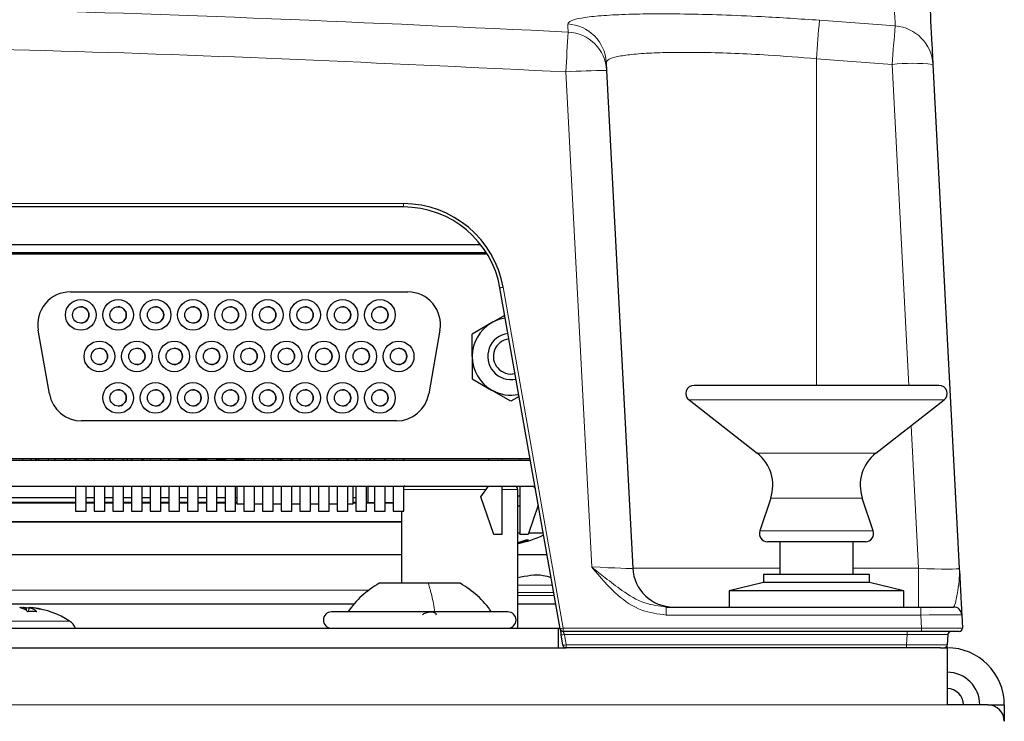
# Paper-space layout 'Blatt5' of a CAD drawing. Header units: millimetres. Extents: x 5 to 418, y 2 to 292.
# Tile 22 of 28: x 259 to 289, y 211 to 233. Entities that reach past the tile are written whole.
import ezdxf

# ---------------------------------------------------------------- set-up
doc = ezdxf.new("R2010")
doc.units = ezdxf.units.MM

psp = doc.layouts.new('Blatt5')

# ---------------------------------------------------------------- linework, layer by layer
at = {"color": 7, "linetype": 'Continuous', "lineweight": 18}
for p, q in [((283.7701, 232.5985), (286.0912, 232.4246)), ((283.6802, 231.4209), (283.6802, 221.417)), ((285.9956, 231.2474), (283.6802, 231.4209)), ((286.5108, 221.417), (285.9956, 231.2474)), ((276.7998, 215.859), (276.0055, 231.0159)), ((210.828, 226.9826), (271.0325, 226.9826)), ((271.0325, 226.8808), (271.0325, 226.9826)), ((272.7552, 225.4808), (272.7552, 225.4416)), ((274.0854, 224.4209), (275.926, 213.9825)), ((282.6603, 220.97), (279.7763, 220.97)), ((287.5842, 220.97), (282.6603, 220.97)), ((286.8044, 215.8154), (286.5755, 220.182)), ((283.2051, 219.3408), (281.8616, 219.3408)), ((285.4989, 219.3408), (283.2051, 219.3408)), ((264.904, 219.1583), (264.904, 219.1635)), ((265.5302, 219.1308), (265.5302, 219.1583)), ((271.0479, 218.2308), (273.5624, 218.2308)), ((274.0504, 218.2308), (274.5327, 218.2308)), ((283.3137, 217.9592), (282.2774, 217.9592)), ((285.0831, 217.9592), (283.3137, 217.9592)), ((283.2264, 216.9601), (281.9432, 216.9601)), ((285.4173, 216.9601), (283.2264, 216.9601)), ((278.0527, 215.8154), (282.5552, 215.8154)), ((284.8052, 215.8154), (286.8044, 215.8154)), ((286.8044, 215.8154), (286.8044, 214.6308)), ((274.5327, 215.2981), (275.5922, 215.2981)), ((257.2802, 215.144), (269.9674, 215.144)), ((275.6321, 215.0715), (274.5327, 215.0715)), ((274.5327, 214.9808), (275.6481, 214.9808)), ((279.0813, 214.3852), (279.0813, 214.6308)), ((286.877, 214.3852), (279.0813, 214.3852)), ((286.877, 214.3852), (286.877, 214.6308)), ((286.8981, 213.9825), (286.877, 214.3852)), ((257.8554, 214.2019), (259.9139, 214.2019)), ((259.9139, 214.2019), (260.8051, 214.2019)), ((275.926, 213.9825), (286.8981, 213.9825)), ((275.926, 213.9825), (275.926, 213.8808)), ((286.4532, 213.786), (275.9594, 213.786)), ((275.9594, 213.786), (276.0142, 213.4756)), ((286.4369, 213.4756), (286.4532, 213.786)), ((286.4532, 213.8808), (286.4532, 213.786)), ((286.8981, 213.9825), (286.8981, 213.8808)), ((276.0142, 213.4756), (286.4369, 213.4756)), ((276.0142, 213.3808), (276.0142, 213.4756)), ((286.4369, 213.3808), (286.4369, 213.4756)), ((126.1802, 211.6308), (287.6802, 211.6308))]:
    psp.add_line(p, q, dxfattribs=at)
at = {"color": 7, "linetype": 'Continuous', "lineweight": 25}
for p, q in [((277.2409, 231.3045), (277.2537, 231.0595)), ((287.2439, 231.2474), (288.0527, 215.8154)), ((277.2537, 231.0595), (278.0527, 215.8154)), ((271.0325, 226.8808), (210.828, 226.8808)), ((217.767, 225.7308), (273.3942, 225.7308)), ((273.5702, 225.4808), (221.2552, 225.4808)), ((256.8504, 225.4416), (273.5946, 225.4416)), ((260.0552, 225.4416), (260.0552, 225.4808)), ((266.0552, 225.4808), (266.0552, 225.4416)), ((267.2552, 225.4416), (267.2552, 225.4808)), ((269.2694, 225.4808), (269.2701, 225.4416)), ((275.8275, 213.9634), (273.987, 224.4018)), ((260.8354, 224.2791), (271.1654, 224.2791)), ((273.7316, 223.3325), (274.1345, 223.565)), ((260.1944, 221.1554), (259.8506, 223.1054)), ((272.1502, 223.1054), (271.8064, 221.1554)), ((273.7316, 223.3325), (273.1379, 222.9897)), ((273.1379, 222.3041), (273.1379, 222.9897)), ((273.1379, 222.3041), (273.1379, 221.6185)), ((273.1379, 221.6185), (273.7316, 221.2756)), ((274.3254, 221.7649), (274.4493, 221.7794)), ((287.4302, 221.417), (279.9302, 221.417)), ((274.3254, 220.9328), (273.7316, 221.2756)), ((274.5734, 221.076), (274.3254, 220.9328)), ((279.7763, 220.97), (281.8616, 219.3408)), ((285.4989, 219.3408), (287.5842, 220.97)), ((270.8215, 220.3291), (261.1792, 220.3291)), ((232.4302, 219.1308), (274.9164, 219.1308)), ((274.9101, 219.1666), (256.8504, 219.1666)), ((259.3802, 219.1308), (259.3802, 219.1666)), ((259.6302, 219.1308), (259.6302, 219.1666)), ((259.7802, 219.1308), (259.7802, 219.1666)), ((259.8052, 219.1308), (259.8052, 219.1666)), ((259.8552, 219.1666), (259.8552, 219.1308)), ((260.1552, 219.1666), (260.1552, 219.1308)), ((260.3552, 219.1666), (260.3552, 219.1308)), ((260.6552, 219.1666), (260.6552, 219.1308)), ((260.7052, 219.1666), (260.7052, 219.1308)), ((260.8302, 219.1308), (260.8302, 219.1666)), ((260.9802, 219.1308), (260.9802, 219.1666)), ((260.9904, 219.1666), (260.9904, 219.1308)), ((261.3154, 219.1308), (261.3154, 219.1666)), ((261.3802, 219.1308), (261.3802, 219.1666)), ((261.5629, 219.1666), (261.5629, 219.1308)), ((261.8879, 219.1308), (261.8879, 219.1666)), ((262.0302, 219.1308), (262.0302, 219.1666)), ((262.1354, 219.1666), (262.1354, 219.1308)), ((262.4604, 219.1308), (262.4604, 219.1666)), ((262.5802, 219.1308), (262.5802, 219.1666)), ((262.7079, 219.1666), (262.7079, 219.1308)), ((263.0329, 219.1308), (263.0329, 219.1666)), ((263.0552, 219.1666), (263.0552, 219.1308)), ((263.2804, 219.1666), (263.2804, 219.1308)), ((263.6054, 219.1308), (263.6054, 219.1666)), ((263.8529, 219.1666), (263.8529, 219.1308)), ((264.1779, 219.1308), (264.1779, 219.1666)), ((264.1779, 219.1583), (264.4254, 219.1583)), ((264.1802, 219.1308), (264.1802, 219.1583)), ((264.4254, 219.1666), (264.4254, 219.1308)), ((264.7504, 219.1308), (264.7504, 219.1666)), ((264.7504, 219.1583), (264.8952, 219.1583)), ((264.8302, 219.1308), (264.8302, 219.1583)), ((264.8952, 219.1583), (264.904, 219.1583)), ((264.904, 219.1583), (264.9052, 219.1583)), ((264.9052, 219.1583), (264.9052, 219.1666)), ((264.9052, 219.1583), (264.9052, 219.1666)), ((264.9052, 219.1583), (264.9979, 219.1583)), ((264.9802, 219.1308), (264.9802, 219.1583)), ((264.9979, 219.1666), (264.9979, 219.1308)), ((265.3229, 219.1308), (265.3229, 219.1666)), ((265.3229, 219.1583), (265.5704, 219.1583)), ((265.3802, 219.1308), (265.3802, 219.1583)), ((265.5704, 219.1666), (265.5704, 219.1308)), ((265.8954, 219.1308), (265.8954, 219.1666)), ((265.8954, 219.1583), (265.9052, 219.1583)), ((265.9052, 219.1666), (265.9052, 219.1583)), ((265.9052, 219.1583), (266.1429, 219.1583)), ((266.1429, 219.1666), (266.1429, 219.1308)), ((266.4679, 219.1308), (266.4679, 219.1666)), ((266.7052, 219.1666), (266.7052, 219.1308)), ((266.7154, 219.1666), (266.7154, 219.1308)), ((267.0404, 219.1308), (267.0404, 219.1666)), ((267.2052, 219.1308), (267.2052, 219.1666)), ((267.2552, 219.1666), (267.2552, 219.1308)), ((267.2552, 219.1583), (267.2802, 219.1583)), ((267.2802, 219.1308), (267.2802, 219.1666)), ((267.2879, 219.1666), (267.2879, 219.1308)), ((267.6129, 219.1308), (267.6129, 219.1666)), ((267.8604, 219.1666), (267.8604, 219.1308)), ((268.1854, 219.1308), (268.1854, 219.1666)), ((268.4329, 219.1666), (268.4329, 219.1308)), ((268.7579, 219.1308), (268.7579, 219.1666)), ((269.0054, 219.1666), (269.0054, 219.1308)), ((269.3304, 219.1308), (269.3304, 219.1666)), ((269.5779, 219.1666), (269.5779, 219.1308)), ((269.9029, 219.1308), (269.9029, 219.1666)), ((270.0046, 219.1666), (270.0052, 219.1308)), ((270.1504, 219.1666), (270.1504, 219.1308)), ((270.4754, 219.1308), (270.4754, 219.1666)), ((270.7229, 219.1666), (270.7229, 219.1308)), ((271.0479, 219.1308), (271.0479, 219.1666)), ((273.6504, 219.1308), (273.6504, 219.1666)), ((274.0504, 219.1666), (274.0504, 219.1308)), ((274.6004, 219.1666), (274.6004, 219.1308)), ((221.2552, 218.3308), (275.0574, 218.3308)), ((260.9904, 218.3308), (260.9904, 217.5666)), ((261.3154, 217.5666), (261.3154, 218.3308)), ((261.5629, 218.3308), (261.5629, 217.5666)), ((261.8879, 217.5666), (261.8879, 218.3308)), ((262.1354, 218.3308), (262.1354, 217.5666)), ((262.4604, 217.5666), (262.4604, 218.3308)), ((262.7079, 218.3308), (262.7079, 217.5666)), ((263.0329, 217.5666), (263.0329, 218.3308)), ((263.2804, 218.3308), (263.2804, 217.5666)), ((263.6054, 217.5666), (263.6054, 218.3308)), ((263.8529, 218.3308), (263.8529, 217.5666)), ((264.1779, 217.5666), (264.1779, 218.3308)), ((264.4254, 218.3308), (264.4254, 217.5666)), ((264.7504, 217.5666), (264.7504, 218.3308)), ((264.9979, 218.3308), (264.9979, 217.5666)), ((265.3229, 217.5666), (265.3229, 218.3308)), ((265.5704, 218.3308), (265.5704, 217.5666)), ((265.8954, 217.5666), (265.8954, 218.3308)), ((265.9302, 218.3308), (265.9302, 217.7808)), ((266.1429, 218.3308), (266.1429, 217.5666)), ((266.4679, 217.5666), (266.4679, 218.3308)), ((266.7154, 218.3308), (266.7154, 217.5666)), ((267.0404, 217.5666), (267.0404, 218.3308)), ((267.2879, 218.3308), (267.2879, 217.5666)), ((267.6129, 217.5666), (267.6129, 218.3308)), ((267.8604, 218.3308), (267.8604, 217.5666)), ((268.1854, 217.5666), (268.1854, 218.3308)), ((268.4329, 218.3308), (268.4329, 217.5666)), ((268.7579, 217.5666), (268.7579, 218.3308)), ((269.0054, 218.3308), (269.0054, 217.5666)), ((269.3304, 217.5666), (269.3304, 218.3308)), ((269.4802, 218.3308), (269.4802, 217.7808)), ((269.5779, 218.3308), (269.5779, 217.5666)), ((269.9029, 217.5666), (269.9029, 218.3308)), ((269.9395, 218.3308), (269.9395, 217.8308)), ((270.1504, 218.3308), (270.1504, 217.5666)), ((270.4754, 217.5666), (270.4754, 218.3308)), ((270.7229, 218.3308), (270.7229, 217.5666)), ((271.0479, 217.5666), (271.0479, 218.3308)), ((273.4004, 218.004), (273.6338, 218.3308)), ((274.0504, 218.3308), (274.0504, 216.8541)), ((274.6004, 218.3308), (274.6004, 216.8541)), ((275.017, 218.3308), (275.0707, 218.2556)), ((258.592, 217.98), (260.9904, 217.98)), ((261.3154, 217.98), (261.5629, 217.98)), ((261.8879, 217.98), (262.1354, 217.98)), ((262.4604, 217.98), (262.7079, 217.98)), ((263.0329, 217.98), (263.2804, 217.98)), ((263.6054, 217.98), (263.8529, 217.98)), ((264.1779, 217.98), (264.4254, 217.98)), ((264.7504, 217.98), (264.9979, 217.98)), ((265.3229, 217.98), (265.5704, 217.98)), ((265.8954, 217.98), (265.9302, 217.98)), ((269.4802, 217.98), (269.5779, 217.98)), ((273.8004, 216.8541), (273.4004, 218.004)), ((274.5327, 213.9808), (274.5327, 218.2308)), ((274.5327, 218.0308), (274.6004, 218.0308)), ((258.5359, 217.8186), (260.9904, 217.8186)), ((260.9904, 217.8325), (258.5407, 217.8325)), ((261.5629, 217.8325), (261.3154, 217.8325)), ((261.3154, 217.8186), (261.5629, 217.8186)), ((262.1354, 217.8325), (261.8879, 217.8325)), ((261.8879, 217.8186), (262.1354, 217.8186)), ((262.7079, 217.8325), (262.4604, 217.8325)), ((262.4604, 217.8186), (262.7079, 217.8186)), ((263.2804, 217.8325), (263.0329, 217.8325)), ((263.0329, 217.8186), (263.2804, 217.8186)), ((263.8529, 217.8325), (263.6054, 217.8325)), ((263.6054, 217.8186), (263.8529, 217.8186)), ((264.4254, 217.8325), (264.1779, 217.8325)), ((264.1779, 217.8186), (264.4254, 217.8186)), ((264.9979, 217.8325), (264.7504, 217.8325)), ((264.7504, 217.8186), (264.9979, 217.8186)), ((265.5704, 217.8325), (265.3229, 217.8325)), ((265.3229, 217.8186), (265.5704, 217.8186)), ((265.9302, 217.8325), (265.8954, 217.8325)), ((265.8954, 217.8186), (265.9302, 217.8186)), ((266.1429, 217.7808), (265.9302, 217.7808)), ((266.7154, 217.7808), (266.4679, 217.7808)), ((267.2879, 217.7808), (267.0404, 217.7808)), ((267.8604, 217.7808), (267.6129, 217.7808)), ((268.4329, 217.7808), (268.1854, 217.7808)), ((269.0054, 217.7808), (268.7579, 217.7808)), ((269.4802, 217.7808), (269.3304, 217.7808)), ((269.5779, 217.8325), (269.4802, 217.8325)), ((269.4802, 217.8186), (269.5779, 217.8186)), ((269.9395, 217.8308), (269.9029, 217.8314)), ((269.9029, 217.8186), (270.1504, 217.8186)), ((269.9395, 217.8308), (270.1504, 217.8308)), ((270.4754, 217.8308), (270.7229, 217.8308)), ((270.4754, 217.8186), (270.7229, 217.8186)), ((274.5327, 217.7308), (274.6004, 217.7308)), ((275.1606, 217.7458), (274.8504, 216.8541)), ((282.2774, 217.9592), (281.9432, 216.9601)), ((285.4173, 216.9601), (285.0831, 217.9592)), ((260.9904, 217.5666), (261.3154, 217.5666)), ((261.5629, 217.5666), (261.8879, 217.5666)), ((262.1354, 217.5666), (262.4604, 217.5666)), ((262.7079, 217.5666), (263.0329, 217.5666)), ((263.2804, 217.5666), (263.6054, 217.5666)), ((263.8529, 217.5666), (264.1779, 217.5666)), ((264.4254, 217.5666), (264.7504, 217.5666)), ((264.9979, 217.5666), (265.3229, 217.5666)), ((265.5704, 217.5666), (265.8954, 217.5666)), ((266.1429, 217.5666), (266.4679, 217.5666)), ((266.7154, 217.5666), (267.0404, 217.5666)), ((267.2879, 217.5666), (267.6129, 217.5666)), ((267.8604, 217.5666), (268.1854, 217.5666)), ((268.4329, 217.5666), (268.7579, 217.5666)), ((269.0054, 217.5666), (269.3304, 217.5666)), ((269.5779, 217.5666), (269.9029, 217.5666)), ((270.1504, 217.5666), (270.4754, 217.5666)), ((270.7229, 217.5666), (271.0479, 217.5666)), ((270.9777, 217.5666), (270.9777, 215.3558)), ((270.9777, 217.2308), (258.3314, 217.2308)), ((270.9777, 217.243), (258.3357, 217.243)), ((274.0504, 216.8541), (273.8004, 216.8541)), ((274.5327, 216.9058), (274.6004, 216.9058)), ((274.8504, 216.8541), (274.6004, 216.8541)), ((274.8684, 216.9058), (275.3087, 216.9058)), ((274.5456, 216.6086), (274.5491, 216.5872)), ((283.2884, 216.6308), (282.1802, 216.6308)), ((282.5552, 216.6308), (282.5552, 215.6308)), ((285.1802, 216.6308), (283.2884, 216.6308)), ((284.8052, 215.6308), (284.8052, 216.6308)), ((270.9777, 216.2308), (250.5327, 216.2308)), ((275.4277, 216.2308), (274.5327, 216.2308)), ((282.0552, 215.6308), (282.0552, 215.3808)), ((285.3052, 215.6308), (282.0552, 215.6308)), ((285.3052, 215.3808), (285.3052, 215.6308)), ((271.7906, 215.3558), (270.2927, 215.3558)), ((272.7677, 215.3558), (271.7906, 215.3558)), ((282.0552, 215.3808), (281.0052, 215.1308)), ((285.3052, 215.3808), (282.0552, 215.3808)), ((286.3552, 215.1308), (285.3052, 215.3808)), ((281.0052, 215.1308), (281.0052, 214.6308)), ((286.2449, 215.1308), (281.0052, 215.1308)), ((286.3552, 215.1308), (286.2449, 215.1308)), ((286.3552, 214.6308), (286.3552, 215.1308)), ((250.5327, 214.7308), (269.5242, 214.7308)), ((274.5327, 214.7308), (275.6922, 214.7308)), ((259.3155, 214.6156), (259.3155, 214.6172)), ((259.3158, 214.6156), (259.3158, 214.6172)), ((259.3259, 214.6147), (259.3259, 214.6172)), ((259.3262, 214.6148), (259.3262, 214.6172)), ((259.3777, 214.5865), (259.3775, 214.6172)), ((259.3782, 214.5863), (259.3778, 214.6172)), ((259.4251, 214.6067), (259.4253, 214.6172)), ((259.4255, 214.6172), (259.4253, 214.6066)), ((259.4347, 214.6042), (259.435, 214.6172)), ((259.4352, 214.6172), (259.435, 214.6041)), ((259.4352, 214.6172), (259.4806, 214.612)), ((259.4791, 214.5295), (259.4807, 214.6172)), ((259.4809, 214.6172), (259.4795, 214.5292)), ((259.5585, 214.6172), (259.5576, 214.4882)), ((259.5589, 214.6172), (259.5589, 214.6172)), ((259.5589, 214.6171), (259.5589, 214.6172)), ((259.5828, 214.6172), (259.5828, 214.6147)), ((259.5866, 214.6172), (259.5866, 214.6168)), ((259.5995, 214.6129), (259.5996, 214.6172)), ((259.5997, 214.6129), (259.5997, 214.6172)), ((259.6033, 214.6168), (259.6033, 214.6172)), ((259.6035, 214.6168), (259.6035, 214.6172)), ((259.6037, 214.6168), (259.6037, 214.6172)), ((259.6039, 214.6168), (259.6039, 214.6172)), ((259.7093, 214.6046), (259.6154, 214.616)), ((274.2302, 214.4808), (268.8302, 214.4808)), ((279.0813, 214.6308), (286.877, 214.6308)), ((286.877, 214.6308), (287.8775, 214.6308)), ((288.1272, 214.3939), (288.1485, 213.986)), ((207.0802, 213.9808), (275.7802, 213.9808)), ((275.7802, 213.3808), (275.7802, 213.9808)), ((275.7802, 213.9808), (275.8244, 213.9808)), ((275.9157, 213.4634), (275.8609, 213.7739)), ((286.8981, 213.8808), (275.926, 213.8808)), ((288.0487, 213.8808), (286.8981, 213.8808)), ((287.7015, 213.786), (287.6852, 213.4756)), ((205.8463, 213.3808), (276.0142, 213.3808)), ((286.4369, 213.3808), (276.0142, 213.3808)), ((287.4742, 213.3808), (286.4369, 213.3808)), ((287.4742, 213.3808), (287.6802, 213.3808)), ((287.6802, 213.3808), (287.6802, 211.6308)), ((288.9302, 211.6308), (287.6802, 211.6308)), ((288.9302, 211.6308), (289.4302, 211.6308)), ((289.4302, 211.6308), (289.4302, 211.1308))]:
    psp.add_line(p, q, dxfattribs=at)
at = {"color": 7, "linetype": 'Continuous', "lineweight": 25, "flags": 128}
for points in [[(271.0777, 218.3308), (271.0582, 218.3289), (271.0479, 218.3262)], [(259.3343, 214.6172), (259.3188, 214.6124), (259.3159, 214.6114)], [(259.3161, 214.5997), (259.3455, 214.6092), (259.3775, 214.6172)], [(259.4809, 214.6172), (259.5552, 214.6092), (259.6031, 214.6028)], [(259.7093, 214.6046), (259.6739, 214.6092), (259.5996, 214.6172)], [(259.6035, 214.6172), (259.6483, 214.6124), (259.6847, 214.6078)], [(259.6039, 214.6172), (259.6481, 214.6124), (259.6671, 214.61)], [(275.8275, 213.9634), (275.8281, 213.9598), (275.83, 213.9492), (275.8331, 213.9319), (275.8372, 213.9085), (275.8422, 213.8799), (275.848, 213.8472), (275.8543, 213.8114), (275.8609, 213.7739)], [(287.6802, 213.3808), (287.6808, 213.3921), (287.6823, 213.4206), (287.6836, 213.444), (287.6845, 213.4613), (287.685, 213.472), (287.6852, 213.4756)]]:
    psp.add_lwpolyline(points, dxfattribs=at)
at = {"color": 7, "linetype": 'Continuous', "lineweight": 18, "flags": 128}
psp.add_lwpolyline([(275.926, 213.8808), (275.9266, 213.879), (275.9285, 213.8737), (275.9316, 213.865), (275.9357, 213.8533), (275.9407, 213.8391), (275.9465, 213.8227), (275.9528, 213.8048), (275.9594, 213.786)], dxfattribs=at)
at = {"color": 7, "linetype": 'Continuous', "lineweight": 25}
for centre, radius in [((261.1529, 223.5741), 0.47), ((262.2979, 223.5741), 0.47), ((263.4429, 223.5741), 0.47), ((264.5879, 223.5741), 0.47), ((265.7329, 223.5741), 0.47), ((266.8779, 223.5741), 0.47), ((268.0229, 223.5741), 0.47), ((269.1679, 223.5741), 0.47), ((270.3129, 223.5741), 0.47), ((261.1529, 223.5741), 0.25), ((262.2979, 223.5741), 0.25), ((263.4429, 223.5741), 0.25), ((264.5879, 223.5741), 0.25), ((265.7329, 223.5741), 0.25), ((266.8779, 223.5741), 0.25), ((268.0229, 223.5741), 0.25), ((269.1679, 223.5741), 0.25), ((270.3129, 223.5741), 0.25), ((261.7254, 222.3041), 0.47), ((261.7254, 222.3041), 0.25), ((262.8704, 222.3041), 0.47), ((262.8704, 222.3041), 0.25), ((264.0154, 222.3041), 0.47), ((264.0154, 222.3041), 0.25), ((265.1604, 222.3041), 0.47), ((265.1604, 222.3041), 0.25), ((266.3054, 222.3041), 0.47), ((266.3054, 222.3041), 0.25), ((267.4504, 222.3041), 0.47), ((267.4504, 222.3041), 0.25), ((268.5954, 222.3041), 0.47), ((268.5954, 222.3041), 0.25), ((269.7404, 222.3041), 0.47), ((269.7404, 222.3041), 0.25), ((270.8854, 222.3041), 0.47), ((270.8854, 222.3041), 0.25), ((262.2979, 221.0341), 0.47), ((262.2979, 221.0341), 0.25), ((263.4429, 221.0341), 0.47), ((263.4429, 221.0341), 0.25), ((264.5879, 221.0341), 0.47), ((264.5879, 221.0341), 0.25), ((265.7329, 221.0341), 0.47), ((265.7329, 221.0341), 0.25), ((266.8779, 221.0341), 0.47), ((266.8779, 221.0341), 0.25), ((268.0229, 221.0341), 0.47), ((268.0229, 221.0341), 0.25), ((269.1679, 221.0341), 0.47), ((269.1679, 221.0341), 0.25), ((270.3129, 221.0341), 0.47), ((270.3129, 221.0341), 0.25)]:
    psp.add_circle(centre, radius, dxfattribs=at)
at = {"color": 7, "linetype": 'Continuous', "lineweight": 18}
for centre, radius, start, end in [((275.9954, 231.2375), 1.2473, 3.08321, 86.88381), ((374.9092, 225.0531), 91.451, 175.267258, 176.007239), ((645.6138, 210.2848), 370.1892, 176.600257, 176.789677), ((276.0083, 230.9923), 1.2472, 3.08737, 86.88944), ((371.7845, 224.8706), 86.0256, 174.962278, 175.748939), ((285.9981, 231.1806), 1.2475, 3.07111, 85.72004), ((286.6197, 225.265), 6.0148, 84.04385, 95.95615), ((277.255, 213.1344), 17.9251, 90.00416, 93.99742), ((274.316, 222.9695), 1.4696, 99.02597, 102.93795), ((276.1557, 212.5356), 1.4651, 99.02, 102.94392), ((275.8514, 214.2575), 0.4836, 271.13466, 282.90938), ((275.9061, 213.947), 0.4836, 271.1357, 282.91156)]:
    psp.add_arc(centre, radius, start, end, dxfattribs=at)
at = {"color": 7, "linetype": 'Continuous', "lineweight": 25}
for centre, radius, start, end in [((271.0325, 223.8825), 3.1, 10, 90), ((271.0325, 223.8808), 3, 10, 90), ((260.8354, 223.2791), 1, 90, 190), ((260.8354, 223.2791), 1, 90, 190), ((271.1654, 223.2791), 1, 350, 90), ((261.1529, 223.5741), 0.25, 270, 90), ((262.2979, 223.5741), 0.25, 270, 90), ((263.4429, 223.5741), 0.25, 270, 90), ((264.5879, 223.5741), 0.25, 270, 90), ((265.7329, 223.5741), 0.25, 270, 90), ((266.8779, 223.5741), 0.25, 270, 90), ((268.0229, 223.5741), 0.25, 270, 90), ((269.1679, 223.5741), 0.25, 270, 90), ((270.3129, 223.5741), 0.25, 270, 90), ((274.3254, 222.3041), 1.1875, 98.50553, 120), ((274.3254, 222.3041), 1.1875, 120, 180), ((274.3254, 222.3041), 0.7112, 97.50415, 282.49585), ((274.3254, 222.3041), 0.5391, 96.70671, 283.29329), ((261.7254, 222.3041), 0.25, 270, 90), ((262.8704, 222.3041), 0.25, 270, 90), ((264.0154, 222.3041), 0.25, 270, 90), ((265.1604, 222.3041), 0.25, 270, 90), ((266.3054, 222.3041), 0.25, 270, 90), ((267.4504, 222.3041), 0.25, 270, 90), ((268.5954, 222.3041), 0.25, 270, 90), ((269.7404, 222.3041), 0.25, 270, 90), ((270.8854, 222.3041), 0.25, 270, 90), ((274.3254, 222.3041), 1.1875, 180, 240), ((262.2979, 221.0341), 0.25, 270, 90), ((263.4429, 221.0341), 0.25, 270, 90), ((264.5879, 221.0341), 0.25, 270, 90), ((265.7329, 221.0341), 0.25, 270, 90), ((266.8779, 221.0341), 0.25, 270, 90), ((268.0229, 221.0341), 0.25, 270, 90), ((269.1679, 221.0341), 0.25, 270, 90), ((270.3129, 221.0341), 0.25, 270, 90), ((279.9302, 221.167), 0.25, 90, 232), ((287.4302, 221.167), 0.25, 308, 90), ((261.1792, 221.3291), 1, 190, 270), ((261.1792, 221.3291), 1, 190, 270), ((270.8215, 221.3291), 1, 270, 350), ((274.3254, 222.3041), 1.1875, 240, 281.49447), ((281.092, 218.3558), 1.25, 341.5, 52), ((286.2685, 218.3558), 1.25, 128, 198.5), ((264.8952, 219.1683), 0.01, 270, 349.91278), ((265.5302, 219.1808), 0.05, 206.74368, 270), ((267.2802, 219.1808), 0.05, 239.99841, 270), ((274.4327, 218.2308), 0.1, 0, 90), ((274.0052, 219.5216), 2.9908, 280.15854, 296.10019), ((282.1802, 216.8808), 0.25, 161.5, 270), ((285.1802, 216.8808), 0.25, 270, 18.5), ((273.8983, 219.1566), 2.629, 284.25273, 289.92389), ((274.0837, 218.6356), 2.1007, 282.80154, 291.78389), ((274.8287, 217.429), 0.7449, 267.3441, 272.6559), ((279.3009, 215.8808), 1.25, 183, 270), ((271.6953, 212.8461), 2.875, 119.1989, 145.34848), ((271.3652, 212.8461), 2.875, 34.65152, 60.8011), ((259.1489, 214.0494), 0.5834, 48.61538, 76.70943), ((259.3155, 214.6152), 0.002, 82.15048, 90.69685), ((259.326, 214.6157), 0.00143, 80.37447, 92.64688), ((259.3345, 214.6157), 0.00143, 87.35312, 99.62553), ((259.3449, 214.6161), 0.0011, 85.914, 101.32897), ((259.3775, 214.6146), 0.00253, 83.01733, 90.62301), ((259.238, 213.8731), 0.7571, 71.29623, 79.3545), ((259.4255, 214.6162), 0.00101, 88.58997, 101.09803), ((259.4351, 214.6162), 0.00099, 89.03276, 101.17157), ((259.4803, 214.6143), 0.00291, 83.4743, 90.74316), ((259.4809, 214.6167), 0.000514, 88.71851, 105.53153), ((259.6723, 211.7787), 2.7119, 87.08835, 92.91165), ((259.4244, 214.0494), 0.5834, 48.61563, 76.70849), ((259.5585, 214.6146), 0.00253, 83.01733, 90.62301), ((259.3076, 212.013), 2.6162, 76.45238, 84.48919), ((259.5828, 214.6151), 0.0021, 82.34059, 90.68076), ((259.5866, 214.6152), 0.002, 82.15048, 90.69685), ((259.5997, 214.6172), 0.0000808, 197.61601, 327.77247), ((259.3751, 212.5528), 2.0765, 74.77398, 83.78915), ((259.6033, 214.616), 0.0012, 79.87312, 90.43888), ((259.6037, 214.6161), 0.00105, 79.18433, 90.42681), ((259.3302, 211.8808), 2.75, 57.56823, 82.0775), ((268.8302, 214.2308), 0.25, 90, 270), ((274.2302, 214.2308), 0.25, 270, 90), ((287.8775, 214.3808), 0.25, 3, 90), ((260.5369, 213.7799), 0.5, 23.69464, 57.56823), ((275.926, 213.9808), 0.1, 190, 270), ((287.8013, 213.7808), 0.1, 90, 177), ((288.0487, 213.9808), 0.1, 270, 3), ((276.0142, 213.4808), 0.1, 190, 270), ((287.5853, 213.4808), 0.1, 270, 357), ((287.6802, 211.6308), 1.75, 0, 90), ((287.6802, 211.6308), 1, 0, 90), ((287.6802, 211.6308), 0.5, 0, 90), ((288.9302, 211.1308), 0.5, 0, 90)]:
    psp.add_arc(centre, radius, start, end, dxfattribs=at)
at = {"color": 7, "linetype": 'Continuous', "lineweight": 18}
for centre, major_axis, ratio, start_param, end_param in [((276.7975, 215.8808), (1.2551, -0.0655), 0.017239, 4.7151098, 6.2849928), ((286.7975, 215.8808), (1.2551, -0.0658), 0.051695, 4.7205611, 6.2886184), ((286.8761, 214.3808), (1.251, 0.0131), 0.0034796, 0.0001459, 1.5700288), ((286.4495, 213.7808), (1.252, 0.0052), 0.0041678, 6.2829494, 7.8510067), ((286.8971, 213.9808), (1.2514, 0.0052), 0.001391, 0.0000671, 1.56995), ((286.4338, 213.4808), (1.2514, -0.0052), 0.0041715, 4.7149269, 6.2829842)]:
    psp.add_ellipse(centre, major_axis=major_axis, ratio=ratio, start_param=start_param, end_param=end_param, dxfattribs=at)
for points, knots in [([(286.0912, 232.4246), (286.0809, 232.6227), (286.0423, 233.3598), (285.9853, 234.4491), (285.9269, 235.5683), (285.9011, 236.0631), (285.8882, 236.3105)], [0, 0, 0, 0, 0.1091443, 0.4060962, 0.7030479, 1, 1, 1, 1]), ([(212.92, 231.8248), (218.269, 232.1496), (228.9725, 232.7995), (243.9813, 233.0871), (259.6907, 233.0017), (270.0242, 232.5199), (276.076, 232.2377)], [0, 0, 0, 0, 0.2543634, 0.5089908, 0.7124423, 1, 1, 1, 1]), ([(276.0632, 232.483), (276.0827, 232.5171), (276.1219, 232.5853), (276.4514, 232.6681), (276.9766, 232.7326), (277.6938, 232.7759), (278.5841, 232.7959), (279.6152, 232.7924), (280.7632, 232.7635), (282.1498, 232.7063), (283.1744, 232.6382), (283.7701, 232.5985)], [0, 0, 0, 0, 0.1067916, 0.21358, 0.3204293, 0.4272767, 0.5337504, 0.6402242, 0.746388, 0.8525546, 1, 1, 1, 1]), ([(276.076, 232.2377), (276.0724, 232.3073), (276.0681, 232.3896), (276.0638, 232.4705), (276.0632, 232.483)], [0, 0, 0, 0, 0.8460361, 1, 1, 1, 1]), ([(276.0055, 231.0159), (270.8546, 231.2627), (260.5478, 231.7566), (244.8824, 231.8809), (229.0248, 231.5763), (218.348, 230.9282), (213.0067, 230.604)], [0, 0, 0, 0, 0.2453863, 0.4910097, 0.7453727, 1, 1, 1, 1]), ([(283.6802, 231.4209), (283.1824, 231.4604), (282.3263, 231.5283), (281.167, 231.5854), (280.2071, 231.6141), (279.3453, 231.6175), (278.6011, 231.5975), (278.002, 231.554), (277.5636, 231.4895), (277.289, 231.4068), (277.2569, 231.3386), (277.2409, 231.3045)], [0, 0, 0, 0, 0.14736185, 0.25344586, 0.3595278, 0.46595403, 0.57238232, 0.6792695, 0.78616011, 0.89307776, 1, 1, 1, 1]), ([(279.0813, 214.3852), (278.825, 214.4177), (278.2796, 214.487), (277.4876, 215.0354), (277.0494, 215.5545), (276.801, 215.8576), (276.7998, 215.859)], [0, 0, 0, 0, 0.2728464, 0.5808396, 0.9980475, 1, 1, 1, 1]), ([(276.7998, 215.859), (276.8011, 215.8579), (276.9378, 215.7464), (277.2419, 215.4989), (277.7577, 215.1029), (278.3657, 214.721), (278.857, 214.6591), (279.0813, 214.6308)], [0, 0, 0, 0, 0.0019024, 0.1998424, 0.4430828, 0.745777, 1, 1, 1, 1]), ([(287.8775, 214.6308), (287.895, 214.6584), (287.9336, 214.7192), (288.006, 215.0998), (288.0559, 215.4837), (288.0577, 215.7182), (288.0527, 215.8143), (288.0527, 215.8154)], [0, 0, 0, 0, 0.2596173, 0.5706453, 0.8241412, 0.9980598, 1, 1, 1, 1]), ([(271.993, 214.4808), (271.9646, 214.6542), (271.9076, 215.001), (271.8296, 215.2375), (271.7906, 215.3558)], [0, 0, 0, 0, 0.499999, 1, 1, 1, 1])]:
    psp.add_open_spline(points, degree=3, knots=knots, dxfattribs=at)
at = {"color": 7, "linetype": 'Continuous', "lineweight": 25}
for points, knots in [([(287.0404, 235.1302), (287.0534, 234.883), (287.0793, 234.3886), (287.1379, 233.2702), (287.1949, 232.1819), (287.2335, 231.4454), (287.2439, 231.2474)], [0, 0, 0, 0, 0.2969519, 0.5939037, 0.8908556, 1, 1, 1, 1]), ([(274.5327, 215.5293), (274.7948, 215.5858), (275.1365, 215.6596), (275.4712, 215.5641), (275.5492, 215.5418)], [0, 0, 0, 0, 0.7668506, 1, 1, 1, 1]), ([(288.0527, 215.8154), (288.0527, 215.814), (288.0679, 215.5259), (288.094, 215.0254), (288.1219, 214.4937), (288.1255, 214.4257), (288.1272, 214.3939)], [0, 0, 0, 0, 0.00199, 0.406331, 0.7221666, 1, 1, 1, 1]), ([(271.6138, 214.3952), (271.6278, 214.4069), (271.6558, 214.4303), (271.7206, 214.4579), (271.7965, 214.4763), (271.8761, 214.483), (271.9472, 214.4764), (271.9994, 214.4581), (272.0297, 214.4305), (272.0303, 214.407), (272.0305, 214.3952)], [0, 0, 0, 0, 0.1252, 0.2494398, 0.3742732, 0.4990239, 0.6238712, 0.7493697, 0.8744331, 1, 1, 1, 1])]:
    psp.add_open_spline(points, degree=3, knots=knots, dxfattribs=at)

doc.saveas('drawing.dxf')
